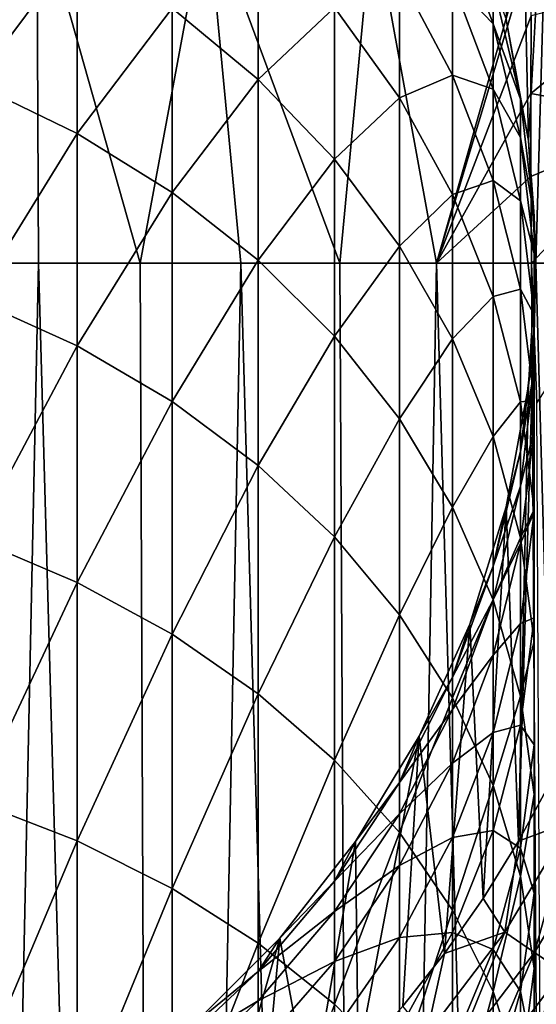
# Model space of a CAD drawing. Header units: metres. Extents: x -109 to 109, y -314 to 82.
# Tile 126 of 191: x 6.41 to 13.01, y -9.46 to 3.11. Entities that reach past the tile are written whole.
import ezdxf

# ---------------------------------------------------------------- set-up
doc = ezdxf.new("R2010")
doc.units = ezdxf.units.M
doc.layers.add('solid_504261_XXX', color=7, linetype='CONTINUOUS')

msp = doc.modelspace()

# ---------------------------------------------------------------- linework, layer by layer
at = {"layer": 'solid_504261_XXX'}
for points in [[(12.905215, 1.566977, 82.546997), (12.622231, 3.111101, 82.546997), (12.778625, 7.381468, 82.546997)], [(12.905215, 1.566977, 82.546997), (12.778625, 7.381468, 82.546997), (13.186373, 6.625647, 82.546997)], [(12.999988, 0, 82.546997), (12.905215, 1.566977, 82.546997), (13.186373, 6.625647, 82.546997)], [(12.999988, 0, 82.546997), (13.186373, 6.625647, 82.546997), (13.186364, -6.625664, 82.546997)], [(5.333279, 0, 212.210083), (6.629988, 4.671848, 211.942017), (4.42707, 4.736754, 212.374619)], [(5.333279, 0, 212.210083), (6.648902, 0, 211.92366), (6.629988, 4.671848, 211.942017)], [(5.834389, 2.287481, 24.411743), (5.834389, 4.711211, 28.448927), (7.143617, 4.047529, 28.810707)], [(7.950144, 0, 211.574478), (8.800163, 4.579325, 211.336365), (6.629988, 4.671848, 211.942017)], [(6.648902, 0, 211.92366), (7.950144, 0, 211.574478), (6.629988, 4.671848, 211.942017)], [(7.950144, 0, 211.574478), (9.233409, 0, 211.163422), (8.800163, 4.579325, 211.336365)], [(10.495441, 0, 210.691513), (10.918498, 4.458347, 210.560196), (8.800163, 4.579325, 211.336365)], [(9.233409, 0, 211.163422), (10.495441, 0, 210.691513), (8.800163, 4.579325, 211.336365)], [(10.495441, 0, 210.691513), (11.732738, 0, 210.160141), (10.918498, 4.458347, 210.560196)], [(11.732738, 0, 210.160141), (12.962188, 4.32166, 209.619781), (10.918498, 4.458347, 210.560196)], [(12.453864, 3.056144, 47.480522), (11.93681, 4.457139, 47.245358), (12.453864, 3.560245, 51.501797)], [(11.93681, 3.596235, 43.164276), (11.93681, 4.457139, 47.245358), (12.453864, 3.056144, 47.480522)], [(9.455857, 2.343989, 29.739323), (8.356239, 3.254882, 29.242786), (9.455857, 4.324812, 33.762779)], [(9.455857, 2.343989, 29.739323), (9.455857, 4.324812, 33.762779), (10.427602, 3.26545, 34.230644)], [(11.732738, 0, 210.160141), (12.954541, 4.083166, 209.617798), (12.962188, 4.32166, 209.619781)], [(7.143617, 1.656157, 24.827421), (5.834389, 2.287481, 24.411743), (7.143617, 4.047529, 28.810707)], [(7.143617, 1.656157, 24.827421), (7.143617, 4.047529, 28.810707), (8.356239, 3.254882, 29.242786)], [(11.732738, 0, 210.160141), (12.939107, 3.155512, 209.605286), (12.954541, 4.083166, 209.617798)], [(11.25833, 2.110054, 34.740921), (10.427602, 3.26545, 34.230644), (11.25833, 3.676063, 38.727638)], [(11.93681, 2.399178, 39.16885), (11.25833, 3.676063, 38.727638), (11.93681, 3.596235, 43.164276)], [(11.25833, 2.110054, 34.740921), (11.25833, 3.676063, 38.727638), (11.93681, 2.399178, 39.16885)], [(12.453864, 2.219627, 43.515049), (11.93681, 3.596235, 43.164276), (12.453864, 3.056144, 47.480522)], [(11.93681, 2.399178, 39.16885), (11.93681, 3.596235, 43.164276), (12.453864, 2.219627, 43.515049)], [(12.622244, 3.111104, 55.547001), (12.802501, 2.094307, 51.623913), (12.453864, 3.560245, 51.501797)], [(12.453864, 3.056144, 47.480522), (12.453864, 3.560245, 51.501797), (12.802501, 2.094307, 51.623913)], [(12.93536, 2.165769, 209.590134), (14.679689, 1.843857, 208.606918), (14.69627, 3.604052, 208.637894)], [(12.939107, 3.155512, 209.605286), (12.93536, 2.165769, 209.590134), (14.69627, 3.604052, 208.637894)], [(8.356239, 0.902156, 25.323875), (7.143617, 1.656157, 24.827421), (8.356239, 3.254882, 29.242786)], [(8.356239, 0.902156, 25.323875), (8.356239, 3.254882, 29.242786), (9.455857, 2.343989, 29.739323)], [(10.427602, 1.327169, 30.293602), (9.455857, 2.343989, 29.739323), (10.427602, 3.26545, 34.230644)], [(10.427602, 1.327169, 30.293602), (10.427602, 3.26545, 34.230644), (11.25833, 2.110054, 34.740921)], [(11.732738, 0, 210.160141), (12.93536, 2.165769, 209.590134), (12.939107, 3.155512, 209.605286)], [(12.802501, 1.605424, 47.724033), (12.453864, 3.056144, 47.480522), (12.802501, 2.094307, 51.623913)], [(12.453864, 2.219627, 43.515049), (12.453864, 3.056144, 47.480522), (12.802501, 1.605424, 47.724033)], [(12.905215, 1.566977, 82.546997), (12.622244, 3.111104, 55.547001), (12.622231, 3.111101, 82.546997)], [(12.622244, 3.111104, 55.547001), (12.905215, 1.566977, 55.547001), (12.802501, 2.094307, 51.623913)], [(12.905215, 1.566977, 82.546997), (12.905215, 1.566977, 55.547001), (12.622244, 3.111104, 55.547001)], [(11.93681, 0.874249, 35.286713), (11.25833, 2.110054, 34.740921), (11.93681, 2.399178, 39.16885)], [(12.453864, 1.05648, 39.632801), (11.93681, 2.399178, 39.16885), (12.453864, 2.219627, 43.515049)], [(11.93681, 0.874249, 35.286713), (11.93681, 2.399178, 39.16885), (12.453864, 1.05648, 39.632801)], [(5.834389, -0.46335, 20.589928), (5.834389, 2.287481, 24.411743), (7.143617, 1.656157, 24.827421)], [(9.455857, 0.035675, 25.894388), (8.356239, 0.902156, 25.323875), (9.455857, 2.343989, 29.739323)], [(9.455857, 0.035675, 25.894388), (9.455857, 2.343989, 29.739323), (10.427602, 1.327169, 30.293602)], [(11.732738, 0, 210.160141), (12.935171, 1.10805, 209.57811), (12.93536, 2.165769, 209.590134)], [(12.802501, 0.794159, 43.878269), (12.453864, 2.219627, 43.515049), (12.802501, 1.605424, 47.724033)], [(12.453864, 1.05648, 39.632801), (12.453864, 2.219627, 43.515049), (12.802501, 0.794159, 43.878269)], [(12.93536, 2.165769, 209.590134), (12.935171, 1.10805, 209.57811), (14.679689, 1.843857, 208.606918)], [(11.25833, 0.218172, 30.898127), (10.427602, 1.327169, 30.293602), (11.25833, 2.110054, 34.740921)], [(11.25833, 0.218172, 30.898127), (11.25833, 2.110054, 34.740921), (11.93681, 0.874249, 35.286713)], [(12.905215, 1.566977, 55.547001), (12.978006, 0.597946, 51.748562), (12.802501, 2.094307, 51.623913)], [(12.802501, 1.605424, 47.724033), (12.802501, 2.094307, 51.623913), (12.978006, 0.597946, 51.748562)], [(12.935171, 1.10805, 209.57811), (12.942545, 0, 209.570587), (14.679689, 1.843857, 208.606918)], [(14.679689, 1.843857, 208.606918), (12.942545, 0, 209.570587), (14.16725, -0.000001, 208.896164)], [(7.143617, -1.057948, 21.056631), (5.834389, -0.46335, 20.589928), (7.143617, 1.656157, 24.827421)], [(7.143617, -1.057948, 21.056631), (7.143617, 1.656157, 24.827421), (8.356239, 0.902156, 25.323875)], [(12.978006, 0.124597, 47.972599), (12.802501, 1.605424, 47.724033), (12.978006, 0.597946, 51.748562)], [(12.802501, 0.794159, 43.878269), (12.802501, 1.605424, 47.724033), (12.978006, 0.124597, 47.972599)], [(12.905215, 1.566977, 55.547001), (13, 0, 55.547001), (12.978006, 0.597946, 51.748562)], [(12.999988, 0, 82.546997), (13, 0, 55.547001), (12.905215, 1.566977, 55.547001)], [(12.999988, 0, 82.546997), (12.905215, 1.566977, 55.547001), (12.905215, 1.566977, 82.546997)], [(10.427602, -0.931569, 26.531244), (9.455857, 0.035675, 25.894388), (10.427602, 1.327169, 30.293602)], [(10.427602, -0.931569, 26.531244), (10.427602, 1.327169, 30.293602), (11.25833, 0.218172, 30.898127)], [(11.732738, 0, 210.160141), (12.942545, 0, 209.570587), (12.935171, 1.10805, 209.57811)], [(12.453864, -0.425252, 35.860638), (11.93681, 0.874249, 35.286713), (12.453864, 1.05648, 39.632801)], [(12.802501, -0.333875, 40.11322), (12.453864, 1.05648, 39.632801), (12.802501, 0.794159, 43.878269)], [(12.453864, -0.425252, 35.860638), (12.453864, 1.05648, 39.632801), (12.802501, -0.333875, 40.11322)], [(8.356239, -1.768086, 21.614023), (7.143617, -1.057948, 21.056631), (8.356239, 0.902156, 25.323875)], [(8.356239, -1.768086, 21.614023), (8.356239, 0.902156, 25.323875), (9.455857, 0.035675, 25.894388)], [(11.93681, -0.968004, 31.544724), (11.25833, 0.218172, 30.898127), (11.93681, 0.874249, 35.286713)], [(11.93681, -0.968004, 31.544724), (11.93681, 0.874249, 35.286713), (12.453864, -0.425252, 35.860638)], [(12.978006, -0.660891, 44.249027), (12.802501, 0.794159, 43.878269), (12.978006, 0.124597, 47.972599)], [(12.802501, -0.333875, 40.11322), (12.802501, 0.794159, 43.878269), (12.978006, -0.660891, 44.249027)], [(13, 0, 55.547001), (12.978006, -0.908601, 51.874062), (12.978006, 0.597946, 51.748562)], [(12.978006, 0.124597, 47.972599), (12.978006, 0.597946, 51.748562), (12.978006, -0.908601, 51.874062)], [(11.25833, -1.986495, 27.225834), (10.427602, -0.931569, 26.531244), (11.25833, 0.218172, 30.898127)], [(11.25833, -1.986495, 27.225834), (11.25833, 0.218172, 30.898127), (11.93681, -0.968004, 31.544724)], [(8.17804, -54.5, 211.506409), (7.950144, 0, 211.574478), (6.648902, 0, 211.92366)], [(8.17804, -54.5, 211.506409), (9.233409, 0, 211.163422), (7.950144, 0, 211.574478)], [(8.17804, -54.5, 211.506409), (10.781148, -54.5, 210.574997), (9.233409, 0, 211.163422)], [(9.455857, -2.584162, 22.254566), (8.356239, -1.768086, 21.614023), (9.455857, 0.035675, 25.894388)], [(10.781148, -54.5, 210.574997), (10.495441, 0, 210.691513), (9.233409, 0, 211.163422)], [(9.455857, -2.584162, 22.254566), (9.455857, 0.035675, 25.894388), (10.427602, -0.931569, 26.531244)], [(10.781148, -54.5, 210.574997), (11.732738, 0, 210.160141), (10.495441, 0, 210.691513)], [(10.781148, -54.5, 210.574997), (13.280433, -54.5, 209.392929), (11.732738, 0, 210.160141)], [(13.280433, -54.5, 209.392929), (12.942545, 0, 209.570587), (11.732738, 0, 210.160141)], [(12.999988, 0, 82.546997), (13.186364, -6.625664, 82.546997), (12.778616, -7.381485, 82.546997)], [(12.905215, -1.566977, 82.546997), (12.999988, 0, 82.546997), (12.778616, -7.381485, 82.546997)], [(13, 0, 55.547001), (12.905215, -1.566977, 55.547001), (12.978006, -0.908601, 51.874062)], [(12.905215, -1.566977, 82.546997), (12.905215, -1.566977, 55.547001), (13, 0, 55.547001)], [(12.905215, -1.566977, 82.546997), (13, 0, 55.547001), (12.999988, 0, 82.546997)], [(12.978006, -1.366311, 48.222855), (12.978006, 0.124597, 47.972599), (12.978006, -0.908601, 51.874062)], [(12.978006, -0.660891, 44.249027), (12.978006, 0.124597, 47.972599), (12.978006, -1.366311, 48.222855)], [(5.496179, -54.5, 212.178177), (6.648902, 0, 211.92366), (5.333279, 0, 212.210083)], [(5.496179, -54.5, 212.178177), (8.17804, -54.5, 211.506409), (6.648902, 0, 211.92366)], [(14.16725, -0.000001, 208.896164), (12.942545, 0, 209.570587), (13.010714, -1.788207, 209.535217)], [(13.280433, -54.5, 209.392929), (13.010714, -1.788207, 209.535217), (12.942545, 0, 209.570587)], [(12.802501, -1.770876, 36.454929), (12.453864, -0.425252, 35.860638), (12.802501, -0.333875, 40.11322)], [(12.978006, -1.753083, 40.603607), (12.802501, -0.333875, 40.11322), (12.978006, -0.660891, 44.249027)], [(12.802501, -1.770876, 36.454929), (12.802501, -0.333875, 40.11322), (12.978006, -1.753083, 40.603607)], [(5.834389, -3.522251, 17.00992), (5.834389, -0.46335, 20.589928), (7.143617, -1.057948, 21.056631)], [(12.453864, -2.215319, 32.224648), (11.93681, -0.968004, 31.544724), (12.453864, -0.425252, 35.860638)], [(12.453864, -2.215319, 32.224648), (12.453864, -0.425252, 35.860638), (12.802501, -1.770876, 36.454929)], [(12.978006, -2.125846, 44.622311), (12.978006, -0.660891, 44.249027), (12.978006, -1.366311, 48.222855)], [(12.978006, -1.753083, 40.603607), (12.978006, -0.660891, 44.249027), (12.978006, -2.125846, 44.622311)], [(10.427602, -3.495139, 22.969597), (9.455857, -2.584162, 22.254566), (10.427602, -0.931569, 26.531244)], [(10.427602, -3.495139, 22.969597), (10.427602, -0.931569, 26.531244), (11.25833, -1.986495, 27.225834)], [(11.93681, -3.114838, 27.968763), (11.25833, -1.986495, 27.225834), (11.93681, -0.968004, 31.544724)], [(11.93681, -3.114838, 27.968763), (11.93681, -0.968004, 31.544724), (12.453864, -2.215319, 32.224648)], [(12.905215, -1.566977, 55.547001), (12.802501, -2.404962, 51.998714), (12.978006, -0.908601, 51.874062)], [(12.978006, -1.366311, 48.222855), (12.978006, -0.908601, 51.874062), (12.802501, -2.404962, 51.998714)], [(7.143617, -4.076011, 17.52442), (5.834389, -3.522251, 17.00992), (7.143617, -1.057948, 21.056631)], [(7.143617, -4.076011, 17.52442), (7.143617, -1.057948, 21.056631), (8.356239, -1.768086, 21.614023)], [(12.802501, -2.847138, 48.47142), (12.978006, -1.366311, 48.222855), (12.802501, -2.404962, 51.998714)], [(12.978006, -2.125846, 44.622311), (12.978006, -1.366311, 48.222855), (12.802501, -2.847138, 48.47142)], [(12.622231, -3.111101, 82.546997), (12.622244, -3.111104, 55.547001), (12.905215, -1.566977, 55.547001)], [(12.622231, -3.111101, 82.546997), (12.905215, -1.566977, 55.547001), (12.905215, -1.566977, 82.546997)], [(12.622231, -3.111101, 82.546997), (12.905215, -1.566977, 82.546997), (12.778616, -7.381485, 82.546997)], [(12.905215, -1.566977, 55.547001), (12.622244, -3.111104, 55.547001), (12.802501, -2.404962, 51.998714)], [(12.978006, -3.144426, 37.061554), (12.802501, -1.770876, 36.454929), (12.978006, -1.753083, 40.603607)], [(12.978006, -3.181953, 41.097336), (12.978006, -1.753083, 40.603607), (12.978006, -2.125846, 44.622311)], [(12.978006, -3.144426, 37.061554), (12.978006, -1.753083, 40.603607), (12.978006, -3.181953, 41.097336)], [(8.356239, -4.737375, 18.138895), (7.143617, -4.076011, 17.52442), (8.356239, -1.768086, 21.614023)], [(8.356239, -4.737375, 18.138895), (8.356239, -1.768086, 21.614023), (9.455857, -2.584162, 22.254566)], [(12.802501, -3.506904, 32.928703), (12.453864, -2.215319, 32.224648), (12.802501, -1.770876, 36.454929)], [(12.802501, -3.506904, 32.928703), (12.802501, -1.770876, 36.454929), (12.978006, -3.144426, 37.061554)], [(11.25833, -4.488698, 23.749447), (10.427602, -3.495139, 22.969597), (11.25833, -1.986495, 27.225834)], [(11.25833, -4.488698, 23.749447), (11.25833, -1.986495, 27.225834), (11.93681, -3.114838, 27.968763)], [(12.802501, -3.580896, 44.993069), (12.978006, -2.125846, 44.622311), (12.802501, -2.847138, 48.47142)], [(12.978006, -3.181953, 41.097336), (12.978006, -2.125846, 44.622311), (12.802501, -3.580896, 44.993069)], [(12.453864, -4.301338, 28.749985), (11.93681, -3.114838, 27.968763), (12.453864, -2.215319, 32.224648)], [(12.453864, -4.301338, 28.749985), (12.453864, -2.215319, 32.224648), (12.802501, -3.506904, 32.928703)], [(12.622244, -3.111104, 55.547001), (12.453864, -3.8709, 52.120831), (12.802501, -2.404962, 51.998714)], [(12.802501, -2.847138, 48.47142), (12.802501, -2.404962, 51.998714), (12.453864, -3.8709, 52.120831)], [(9.455857, -5.4974, 18.845037), (8.356239, -4.737375, 18.138895), (9.455857, -2.584162, 22.254566)], [(9.455857, -5.4974, 18.845037), (9.455857, -2.584162, 22.254566), (10.427602, -3.495139, 22.969597)], [(12.453864, -4.297858, 48.714931), (12.802501, -2.847138, 48.47142), (12.453864, -3.8709, 52.120831)], [(12.802501, -3.580896, 44.993069), (12.802501, -2.847138, 48.47142), (12.453864, -4.297858, 48.714931)], [(11.93681, -5.551402, 24.58357), (11.25833, -4.488698, 23.749447), (11.93681, -3.114838, 27.968763)], [(11.93681, -5.551402, 24.58357), (11.93681, -3.114838, 27.968763), (12.453864, -4.301338, 28.749985)], [(12.155211, -4.609864, 82.546997), (12.622244, -3.111104, 55.547001), (12.622231, -3.111101, 82.546997)], [(12.155211, -4.609864, 82.546997), (12.622231, -3.111101, 82.546997), (12.327687, -8.112177, 82.546997)], [(12.622244, -3.111104, 55.547001), (12.155211, -4.609864, 55.547001), (12.453864, -3.8709, 52.120831)], [(12.155211, -4.609864, 82.546997), (12.155211, -4.609864, 55.547001), (12.622244, -3.111104, 55.547001)], [(12.622231, -3.111101, 82.546997), (12.778616, -7.381485, 82.546997), (12.327687, -8.112177, 82.546997)], [(12.978006, -4.825294, 33.647369), (12.802501, -3.506904, 32.928703), (12.978006, -3.144426, 37.061554)], [(12.802501, -4.601161, 41.587723), (12.978006, -3.181953, 41.097336), (12.802501, -3.580896, 44.993069)], [(12.978006, -4.527326, 37.67231), (12.978006, -3.181953, 41.097336), (12.802501, -4.601161, 41.587723)], [(12.978006, -4.527326, 37.67231), (12.978006, -3.144426, 37.061554), (12.978006, -3.181953, 41.097336)], [(12.978006, -4.825294, 33.647369), (12.978006, -3.144426, 37.061554), (12.978006, -4.527326, 37.67231)], [(10.427602, -6.345809, 19.633295), (9.455857, -5.4974, 18.845037), (10.427602, -3.495139, 22.969597)], [(10.427602, -6.345809, 19.633295), (10.427602, -3.495139, 22.969597), (11.25833, -4.488698, 23.749447)], [(12.802501, -5.529951, 29.558935), (12.453864, -4.301338, 28.749985), (12.802501, -3.506904, 32.928703)], [(12.802501, -5.529951, 29.558935), (12.802501, -3.506904, 32.928703), (12.978006, -4.825294, 33.647369)], [(5.834389, -6.868065, 13.696485), (5.834389, -3.522251, 17.00992), (7.143617, -4.076011, 17.52442)], [(12.453864, -5.006364, 45.356289), (12.802501, -3.580896, 44.993069), (12.453864, -4.297858, 48.714931)], [(12.802501, -4.601161, 41.587723), (12.802501, -3.580896, 44.993069), (12.453864, -5.006364, 45.356289)], [(12.155211, -4.609864, 55.547001), (11.93681, -5.286592, 52.238762), (12.453864, -3.8709, 52.120831)], [(12.453864, -4.297858, 48.714931), (12.453864, -3.8709, 52.120831), (11.93681, -5.286592, 52.238762)], [(7.143617, -7.377155, 14.25522), (5.834389, -6.868065, 13.696485), (7.143617, -4.076011, 17.52442)], [(7.143617, -7.377155, 14.25522), (7.143617, -4.076011, 17.52442), (8.356239, -4.737375, 18.138895)], [(11.93681, -5.698853, 48.950096), (12.453864, -4.297858, 48.714931), (11.93681, -5.286592, 52.238762)], [(12.453864, -5.006364, 45.356289), (12.453864, -4.297858, 48.714931), (11.93681, -5.698853, 48.950096)], [(12.453864, -6.66888, 25.460686), (11.93681, -5.551402, 24.58357), (12.453864, -4.301338, 28.749985)], [(12.453864, -6.66888, 25.460686), (12.453864, -4.301338, 28.749985), (12.802501, -5.529951, 29.558935)], [(11.25833, -7.271127, 20.493011), (10.427602, -6.345809, 19.633295), (11.25833, -4.488698, 23.749447)], [(11.25833, -7.271127, 20.493011), (11.25833, -4.488698, 23.749447), (11.93681, -5.551402, 24.58357)], [(11.510917, -6.041395, 82.546997), (11.510928, -6.041401, 55.547001), (12.155211, -4.609864, 55.547001)], [(11.510917, -6.041395, 82.546997), (12.155211, -4.609864, 55.547001), (12.155211, -4.609864, 82.546997)], [(11.510917, -6.041395, 82.546997), (12.155211, -4.609864, 82.546997), (11.834979, -8.815488, 82.546997)], [(12.155211, -4.609864, 55.547001), (11.510928, -6.041401, 55.547001), (11.93681, -5.286592, 52.238762)], [(12.155211, -4.609864, 82.546997), (12.327687, -8.112177, 82.546997), (11.834979, -8.815488, 82.546997)], [(12.453864, -5.991516, 42.068142), (12.802501, -4.601161, 41.587723), (12.453864, -5.006364, 45.356289)], [(12.802501, -5.900875, 38.278934), (12.802501, -4.601161, 41.587723), (12.453864, -5.991516, 42.068142)], [(12.802501, -5.900875, 38.278934), (12.978006, -4.527326, 37.67231), (12.802501, -4.601161, 41.587723)], [(12.978006, -6.152658, 34.37093), (12.978006, -4.527326, 37.67231), (12.802501, -5.900875, 38.278934)], [(12.978006, -6.152658, 34.37093), (12.978006, -4.825294, 33.647369), (12.978006, -4.527326, 37.67231)], [(8.356239, -7.98517, 14.922528), (7.143617, -7.377155, 14.25522), (8.356239, -4.737375, 18.138895)], [(8.356239, -7.98517, 14.922528), (8.356239, -4.737375, 18.138895), (9.455857, -5.4974, 18.845037)], [(12.978006, -6.78406, 30.384672), (12.802501, -5.529951, 29.558935), (12.978006, -4.825294, 33.647369)], [(12.978006, -6.78406, 30.384672), (12.978006, -4.825294, 33.647369), (12.978006, -6.152658, 34.37093)], [(11.93681, -6.382972, 45.707062), (12.453864, -5.006364, 45.356289), (11.93681, -5.698853, 48.950096)], [(12.453864, -5.991516, 42.068142), (12.453864, -5.006364, 45.356289), (11.93681, -6.382972, 45.707062)], [(11.510928, -6.041401, 55.547001), (11.25833, -6.632891, 52.350914), (11.93681, -5.286592, 52.238762)], [(11.93681, -5.698853, 48.950096), (11.93681, -5.286592, 52.238762), (11.25833, -6.632891, 52.350914)], [(9.455857, -8.683888, 15.689384), (8.356239, -7.98517, 14.922528), (9.455857, -5.4974, 18.845037)], [(9.455857, -8.683888, 15.689384), (9.455857, -5.4974, 18.845037), (10.427602, -6.345809, 19.633295)], [(12.802501, -7.826022, 26.368931), (12.453864, -6.66888, 25.460686), (12.802501, -5.529951, 29.558935)], [(12.802501, -7.826022, 26.368931), (12.802501, -5.529951, 29.558935), (12.978006, -6.78406, 30.384672)], [(11.93681, -8.260842, 21.412558), (11.25833, -7.271127, 20.493011), (11.93681, -5.551402, 24.58357)], [(11.93681, -8.260842, 21.412558), (11.93681, -5.551402, 24.58357), (12.453864, -6.66888, 25.460686)], [(11.25833, -7.031178, 49.173733), (11.93681, -5.698853, 48.950096), (11.25833, -6.632891, 52.350914)], [(11.93681, -6.382972, 45.707062), (11.93681, -5.698853, 48.950096), (11.25833, -7.031178, 49.173733)], [(12.453864, -7.246499, 38.87323), (12.802501, -5.900875, 38.278934), (12.453864, -5.991516, 42.068142)], [(12.802501, -7.471047, 35.089596), (12.802501, -5.900875, 38.278934), (12.453864, -7.246499, 38.87323)], [(12.802501, -7.471047, 35.089596), (12.978006, -6.152658, 34.37093), (12.802501, -5.900875, 38.278934)], [(11.93681, -7.334214, 42.532093), (12.453864, -5.991516, 42.068142), (11.93681, -6.382972, 45.707062)], [(12.453864, -7.246499, 38.87323), (12.453864, -5.991516, 42.068142), (11.93681, -7.334214, 42.532093)], [(10.698791, -7.384842, 82.546997), (11.510928, -6.041401, 55.547001), (11.510917, -6.041395, 82.546997)], [(10.698791, -7.384842, 82.546997), (11.510917, -6.041395, 82.546997), (10.730914, -10.130487, 82.546997)], [(11.510928, -6.041401, 55.547001), (10.698791, -7.384842, 55.547001), (11.25833, -6.632891, 52.350914)], [(10.698791, -7.384842, 82.546997), (10.698791, -7.384842, 55.547001), (11.510928, -6.041401, 55.547001)], [(11.510917, -6.041395, 82.546997), (11.302024, -9.489143, 82.546997), (10.730914, -10.130487, 82.546997)], [(11.510917, -6.041395, 82.546997), (11.834979, -8.815488, 82.546997), (11.302024, -9.489143, 82.546997)], [(12.978006, -8.046708, 31.21603), (12.978006, -6.152658, 34.37093), (12.802501, -7.471047, 35.089596)], [(12.978006, -8.046708, 31.21603), (12.978006, -6.78406, 30.384672), (12.978006, -6.152658, 34.37093)], [(10.427602, -9.46386, 16.545418), (9.455857, -8.683888, 15.689384), (10.427602, -6.345809, 19.633295)], [(10.427602, -9.46386, 16.545418), (10.427602, -6.345809, 19.633295), (11.25833, -7.271127, 20.493011)], [(11.25833, -7.692104, 46.040638), (11.93681, -6.382972, 45.707062), (11.25833, -7.031178, 49.173733)], [(11.93681, -7.334214, 42.532093), (11.93681, -6.382972, 45.707062), (11.25833, -7.692104, 46.040638)], [(10.698791, -7.384842, 55.547001), (10.427602, -7.891593, 52.455765), (11.25833, -6.632891, 52.350914)], [(11.25833, -7.031178, 49.173733), (11.25833, -6.632891, 52.350914), (10.427602, -7.891593, 52.455765)], [(13.451706, -7.131643, 82.583717), (12.778616, -7.381485, 82.546997), (13.186364, -6.625664, 82.546997)], [(12.453864, -9.301569, 22.379499), (11.93681, -8.260842, 21.412558), (12.453864, -6.66888, 25.460686)], [(12.453864, -9.301569, 22.379499), (12.453864, -6.66888, 25.460686), (12.802501, -7.826022, 26.368931)], [(12.978006, -9.007176, 27.296026), (12.802501, -7.826022, 26.368931), (12.978006, -6.78406, 30.384672)], [(12.978006, -9.007176, 27.296026), (12.978006, -6.78406, 30.384672), (12.978006, -8.046708, 31.21603)], [(5.834389, -10.477648, 10.672539), (5.834389, -6.868065, 13.696485), (7.143617, -7.377155, 14.25522)], [(10.427602, -8.276814, 49.38282), (11.25833, -7.031178, 49.173733), (10.427602, -7.891593, 52.455765)], [(11.25833, -7.692104, 46.040638), (11.25833, -7.031178, 49.173733), (10.427602, -8.276814, 49.38282)], [(13.451706, -7.131643, 82.583717), (12.601786, -8.544223, 82.583717), (12.778616, -7.381485, 82.546997)], [(12.981071, -8.801385, 82.693542), (12.601786, -8.544223, 82.583717), (13.451706, -7.131643, 82.583717)], [(13.856573, -7.34629, 82.693542), (12.981071, -8.801385, 82.693542), (13.451706, -7.131643, 82.583717)], [(11.25833, -10.314537, 17.479052), (10.427602, -9.46386, 16.545418), (11.25833, -7.271127, 20.493011)], [(11.25833, -10.314537, 17.479052), (11.25833, -7.271127, 20.493011), (11.93681, -8.260842, 21.412558)], [(11.93681, -8.546, 39.447151), (12.453864, -7.246499, 38.87323), (11.93681, -7.334214, 42.532093)], [(12.453864, -8.762633, 35.793652), (12.453864, -7.246499, 38.87323), (11.93681, -8.546, 39.447151)], [(12.453864, -8.762633, 35.793652), (12.802501, -7.471047, 35.089596), (12.453864, -7.246499, 38.87323)], [(7.143617, -10.938547, 11.271646), (5.834389, -10.477648, 10.672539), (7.143617, -7.377155, 14.25522)], [(7.143617, -10.938547, 11.271646), (7.143617, -7.377155, 14.25522), (8.356239, -7.98517, 14.922528)], [(9.73063, -8.620586, 82.546997), (9.730639, -8.620595, 55.547001), (10.698791, -7.384842, 55.547001)], [(9.73063, -8.620586, 82.546997), (10.698791, -7.384842, 55.547001), (10.698791, -7.384842, 82.546997)], [(9.73063, -8.620586, 82.546997), (10.698791, -7.384842, 82.546997), (10.123585, -10.737429, 82.546997)], [(10.698791, -7.384842, 55.547001), (9.730639, -8.620595, 55.547001), (10.427602, -7.891593, 52.455765)], [(10.698791, -7.384842, 82.546997), (10.730914, -10.130487, 82.546997), (10.123585, -10.737429, 82.546997)], [(11.25833, -8.611098, 42.973301), (11.93681, -7.334214, 42.532093), (11.25833, -7.692104, 46.040638)], [(11.93681, -8.546, 39.447151), (11.93681, -7.334214, 42.532093), (11.25833, -8.611098, 42.973301)], [(12.601786, -8.544223, 82.583717), (12.327687, -8.112177, 82.546997), (12.778616, -7.381485, 82.546997)], [(13.341445, -9.045724, 82.873764), (12.981071, -8.801385, 82.693542), (13.856573, -7.34629, 82.693542)], [(12.802501, -9.300817, 32.041767), (12.802501, -7.471047, 35.089596), (12.453864, -8.762633, 35.793652)], [(12.802501, -9.300817, 32.041767), (12.978006, -8.046708, 31.21603), (12.802501, -7.471047, 35.089596)], [(10.427602, -8.916057, 46.352512), (11.25833, -7.692104, 46.040638), (10.427602, -8.276814, 49.38282)], [(11.25833, -8.611098, 42.973301), (11.25833, -7.692104, 46.040638), (10.427602, -8.916057, 46.352512)], [(9.730639, -8.620595, 55.547001), (9.455857, -9.045675, 52.551903), (10.427602, -7.891593, 52.455765)], [(10.427602, -8.276814, 49.38282), (10.427602, -7.891593, 52.455765), (9.455857, -9.045675, 52.551903)], [(12.802501, -10.379234, 23.38076), (12.453864, -9.301569, 22.379499), (12.802501, -7.826022, 26.368931)], [(12.802501, -10.379234, 23.38076), (12.802501, -7.826022, 26.368931), (12.978006, -9.007176, 27.296026)], [(8.356239, -11.489007, 11.987172), (7.143617, -10.938547, 11.271646), (8.356239, -7.98517, 14.922528)], [(8.356239, -11.489007, 11.987172), (8.356239, -7.98517, 14.922528), (9.455857, -8.683888, 15.689384)], [(12.601786, -8.544223, 82.583717), (11.834979, -8.815488, 82.546997), (12.327687, -8.112177, 82.546997)], [(12.978006, -10.196373, 28.229433), (12.978006, -8.046708, 31.21603), (12.802501, -9.300817, 32.041767)], [(12.978006, -10.196373, 28.229433), (12.978006, -9.007176, 27.296026), (12.978006, -8.046708, 31.21603)], [(9.455857, -9.418915, 49.574528), (10.427602, -8.276814, 49.38282), (9.455857, -9.045675, 52.551903)], [(10.427602, -8.916057, 46.352512), (10.427602, -8.276814, 49.38282), (9.455857, -9.418915, 49.574528)], [(11.93681, -11.224416, 18.477661), (11.25833, -10.314537, 17.479052), (11.93681, -8.260842, 21.412558)], [(11.93681, -11.224416, 18.477661), (11.93681, -8.260842, 21.412558), (12.453864, -9.301569, 22.379499)], [(11.25833, -9.781805, 39.992943), (11.93681, -8.546, 39.447151), (11.25833, -8.611098, 42.973301)], [(11.93681, -10.009948, 36.473576), (11.93681, -8.546, 39.447151), (11.25833, -9.781805, 39.992943)], [(12.601786, -8.544223, 82.583717), (11.60412, -9.856628, 82.583717), (11.834979, -8.815488, 82.546997)], [(11.95338, -10.153292, 82.693542), (11.60412, -9.856628, 82.583717), (12.601786, -8.544223, 82.583717)], [(11.93681, -10.009948, 36.473576), (12.453864, -8.762633, 35.793652), (11.93681, -8.546, 39.447151)], [(12.981071, -8.801385, 82.693542), (11.95338, -10.153292, 82.693542), (12.601786, -8.544223, 82.583717)], [(8.620595, -9.730639, 82.546997), (9.730639, -8.620595, 55.547001), (9.73063, -8.620586, 82.546997)], [(8.620595, -9.730639, 82.546997), (9.73063, -8.620586, 82.546997), (8.80795, -11.840591, 82.546997)], [(9.730639, -8.620595, 55.547001), (8.620595, -9.730639, 55.547001), (9.455857, -9.045675, 52.551903)], [(8.620595, -9.730639, 82.546997), (8.620595, -9.730639, 55.547001), (9.730639, -8.620595, 55.547001)], [(9.73063, -8.620586, 82.546997), (9.481913, -11.308091, 82.546997), (8.80795, -11.840591, 82.546997)], [(9.73063, -8.620586, 82.546997), (10.123585, -10.737429, 82.546997), (9.481913, -11.308091, 82.546997)], [(10.427602, -9.804902, 43.385807), (11.25833, -8.611098, 42.973301), (10.427602, -8.916057, 46.352512)], [(11.25833, -9.781805, 39.992943), (11.25833, -8.611098, 42.973301), (10.427602, -9.804902, 43.385807)], [(9.455857, -12.121584, 12.809438), (8.356239, -11.489007, 11.987172), (9.455857, -8.683888, 15.689384)], [(9.455857, -12.121584, 12.809438), (9.455857, -8.683888, 15.689384), (10.427602, -9.46386, 16.545418)], [(12.453864, -10.52943, 32.850716), (12.453864, -8.762633, 35.793652), (11.93681, -10.009948, 36.473576)], [(12.453864, -10.52943, 32.850716), (12.802501, -9.300817, 32.041767), (12.453864, -8.762633, 35.793652)], [(9.455857, -10.038278, 46.638462), (10.427602, -8.916057, 46.352512), (9.455857, -9.418915, 49.574528)], [(10.427602, -9.804902, 43.385807), (10.427602, -8.916057, 46.352512), (9.455857, -10.038278, 46.638462)], [(11.60412, -9.856628, 82.583717), (11.302024, -9.489143, 82.546997), (11.834979, -8.815488, 82.546997)], [(12.285222, -10.435162, 82.873764), (11.95338, -10.153292, 82.693542), (12.981071, -8.801385, 82.693542)], [(13.341445, -9.045724, 82.873764), (12.285222, -10.435162, 82.873764), (12.981071, -8.801385, 82.693542)], [(8.620595, -9.730639, 55.547001), (8.356239, -10.079531, 52.638027), (9.455857, -9.045675, 52.551903)], [(9.455857, -9.418915, 49.574528), (9.455857, -9.045675, 52.551903), (8.356239, -10.079531, 52.638027)], [(12.591462, -10.695284, 83.119949), (12.285222, -10.435162, 82.873764), (13.341445, -9.045724, 82.873764)], [(13.674014, -9.271212, 83.119949), (12.591462, -10.695284, 83.119949), (13.341445, -9.045724, 82.873764)], [(12.978006, -11.479264, 24.402802), (12.802501, -10.379234, 23.38076), (12.978006, -9.007176, 27.296026)], [(12.978006, -11.479264, 24.402802), (12.978006, -9.007176, 27.296026), (12.978006, -10.196373, 28.229433)], [(12.453864, -12.181192, 19.527742), (11.93681, -11.224416, 18.477661), (12.453864, -9.301569, 22.379499)], [(12.802501, -11.377527, 29.156528), (12.802501, -9.300817, 32.041767), (12.453864, -10.52943, 32.850716)], [(12.453864, -12.181192, 19.527742), (12.453864, -9.301569, 22.379499), (12.802501, -10.379234, 23.38076)], [(13.674014, -9.271212, 83.119949), (13.19627, -10.523701, 83.425682), (12.591462, -10.695284, 83.119949)], [(12.802501, -11.377527, 29.156528), (12.978006, -10.196373, 28.229433), (12.802501, -9.300817, 32.041767)], [(8.356239, -10.442039, 49.746265), (9.455857, -9.418915, 49.574528), (8.356239, -10.079531, 52.638027)], [(9.455857, -10.038278, 46.638462), (9.455857, -9.418915, 49.574528), (8.356239, -10.442039, 49.746265)]]:
    msp.add_3dface(points, dxfattribs=at)

doc.saveas('drawing.dxf')
